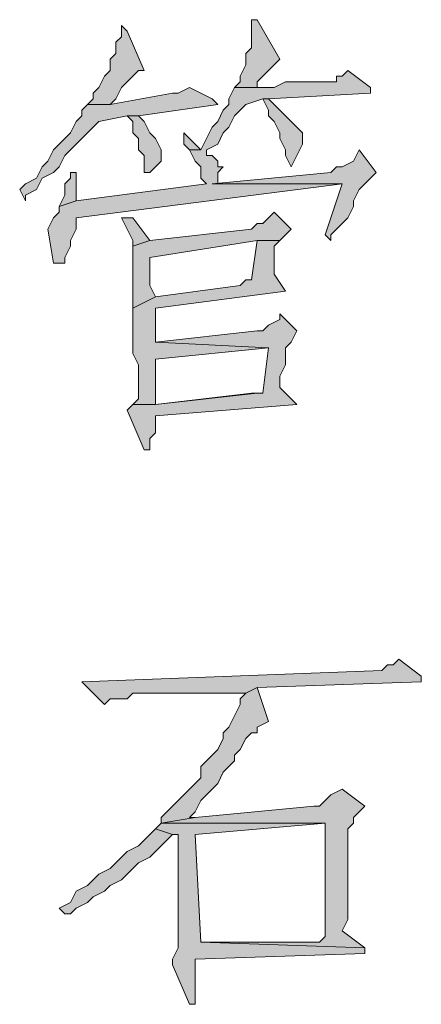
# Model space of a CAD drawing. Extents: x 566443 to 590371, y 3845226 to 3876576.
# Tile 15 of 221: x 586412.3 to 586415.31, y 3853869.24 to 3853876.6. Entities that reach past the tile are written whole.
import ezdxf

# ---------------------------------------------------------------- set-up
doc = ezdxf.new("R2010")
doc.units = 0
doc.layers.add('C00-00-00', color=7, linetype='CONTINUOUS')

msp = doc.modelspace()

# ---------------------------------------------------------------- hatches: boundary and pattern name
at = {"layer": 'C00-00-00'}
h = msp.add_hatch(color=256, dxfattribs=at)
h.dxf.hatch_style = 2
h.paths.add_polyline_path([(586413.0622, 3853876.5593), (586413.0622, 3853876.4746), (586413.0199, 3853876.4323), (586413.0199, 3853876.3476), (586412.9776, 3853876.3053), (586412.9776, 3853876.2206), (586412.9352, 3853876.1783), (586412.8929, 3853876.0936), (586412.8506, 3853876.0513), (586412.8506, 3853876.0089), (586412.8082, 3853875.9666), (586412.9776, 3853875.9666), (586413.0199, 3853876.0089), (586413.0622, 3853876.0936), (586413.1046, 3853876.1359), (586413.1469, 3853876.1783), (586413.1892, 3853876.2206), (586413.2316, 3853876.2206), (586413.1046, 3853876.5169)])
h = msp.add_hatch(color=256, dxfattribs=at)
h.dxf.hatch_style = 2
h.paths.add_polyline_path([(586414.0782, 3853876.6016), (586414.0359, 3853876.6016), (586414.0359, 3853876.5169), (586414.0359, 3853876.3899), (586413.9936, 3853876.3476), (586413.9936, 3853876.2629), (586413.9512, 3853876.1783), (586413.9512, 3853876.1359), (586413.9089, 3853876.0936), (586414.0782, 3853876.0936), (586414.0782, 3853876.1359), (586414.1206, 3853876.1783), (586414.1629, 3853876.2206), (586414.2052, 3853876.2629), (586414.2476, 3853876.3053)])
h = msp.add_hatch(color=256, dxfattribs=at)
h.dxf.hatch_style = 2
h.paths.add_polyline_path([(586414.7556, 3853876.2206), (586414.7132, 3853876.1783), (586414.6709, 3853876.1783), (586414.6709, 3853876.1359), (586414.2899, 3853876.1359), (586414.2052, 3853876.0936), (586413.9089, 3853876.0936), (586413.8666, 3853876.0089), (586413.8666, 3853875.9666), (586413.8242, 3853875.9243), (586413.7819, 3853875.8396), (586413.7396, 3853875.7973), (586413.6972, 3853875.7126), (586413.6549, 3853875.6279), (586413.5702, 3853875.6279), (586413.6126, 3853875.5433), (586413.6549, 3853875.5009), (586413.6549, 3853875.4163), (586413.6972, 3853875.3739), (586412.7236, 3853875.2469), (586412.5966, 3853875.2046), (586412.5966, 3853875.1623), (586412.5542, 3853875.1199), (586412.5119, 3853875.0353), (586412.5542, 3853874.7813), (586412.6389, 3853874.7813), (586412.6389, 3853874.8236), (586412.6812, 3853874.9083), (586412.6812, 3853874.9506), (586412.7236, 3853875.0353), (586412.7236, 3853875.1199), (586414.7132, 3853875.3739), (586413.7396, 3853875.3739), (586413.7819, 3853875.3739), (586413.7819, 3853875.4586), (586413.8242, 3853875.5009), (586413.7819, 3853875.5009), (586413.7819, 3853875.5433), (586413.7396, 3853875.5856), (586413.6972, 3853875.5856), (586413.6972, 3853875.6279), (586413.7819, 3853875.6703), (586413.8242, 3853875.7549), (586413.8666, 3853875.7973), (586413.9089, 3853875.8819), (586413.9512, 3853875.9243), (586413.9936, 3853875.9666), (586414.1206, 3853876.0089), (586414.1629, 3853876.0089), (586414.9249, 3853876.0513), (586414.9249, 3853876.0936)])
h = msp.add_hatch(color=256, dxfattribs=at)
h.dxf.hatch_style = 2
h.paths.add_polyline_path([(586413.5702, 3853876.0936), (586413.4856, 3853876.0513), (586413.4432, 3853876.0513), (586412.9776, 3853875.9666), (586412.8082, 3853875.9666), (586412.7659, 3853875.9243), (586412.7659, 3853875.8819), (586412.7236, 3853875.8396), (586412.6812, 3853875.7549), (586412.6389, 3853875.7126), (586412.5966, 3853875.6703), (586412.5542, 3853875.6279), (586412.5119, 3853875.5433), (586412.4696, 3853875.5009), (586412.4272, 3853875.4163), (586412.3426, 3853875.3739), (586412.3002, 3853875.3316), (586412.3426, 3853875.2469), (586412.3426, 3853875.2893), (586412.4272, 3853875.3316), (586412.4696, 3853875.4163), (586412.5542, 3853875.4586), (586412.5966, 3853875.5009), (586412.6389, 3853875.5856), (586412.6812, 3853875.6279), (586412.7236, 3853875.6703), (586412.7659, 3853875.7126), (586412.8082, 3853875.7549), (586412.8506, 3853875.7973), (586412.8929, 3853875.8396), (586413.1046, 3853875.8819), (586413.1892, 3853875.8819), (586413.7819, 3853875.9666), (586413.7396, 3853876.0089)])
h = msp.add_hatch(color=256, dxfattribs=at)
h.dxf.hatch_style = 2
h.paths.add_polyline_path([(586414.1629, 3853876.0089), (586414.1206, 3853876.0089), (586414.1629, 3853875.9243), (586414.1629, 3853875.8819), (586414.2052, 3853875.8396), (586414.2476, 3853875.7549), (586414.2476, 3853875.7126), (586414.2899, 3853875.6279), (586414.2899, 3853875.5856), (586414.3322, 3853875.5009), (586414.3746, 3853875.5856), (586414.4169, 3853875.6703), (586414.4169, 3853875.7549), (586414.3746, 3853875.7973), (586414.3322, 3853875.8396), (586414.2899, 3853875.8819), (586414.2052, 3853875.9666)])
h = msp.add_hatch(color=256, dxfattribs=at)
h.dxf.hatch_style = 2
h.paths.add_polyline_path([(586413.1892, 3853875.8819), (586413.1046, 3853875.8819), (586413.1469, 3853875.8396), (586413.1469, 3853875.7549), (586413.1892, 3853875.7126), (586413.1892, 3853875.6279), (586413.2316, 3853875.5856), (586413.2316, 3853875.4586), (586413.2739, 3853875.4586), (586413.3162, 3853875.5009), (586413.3586, 3853875.5433), (586413.3586, 3853875.6279), (586413.3162, 3853875.7126), (586413.2739, 3853875.7549), (586413.2316, 3853875.8396)])
h = msp.add_hatch(color=256, dxfattribs=at)
h.dxf.hatch_style = 2
h.paths.add_polyline_path([(586413.5279, 3853875.7549), (586413.5279, 3853875.6703), (586413.5702, 3853875.6279), (586413.6549, 3853875.6279), (586413.6126, 3853875.6703)])
h = msp.add_hatch(color=256, dxfattribs=at)
h.dxf.hatch_style = 2
h.paths.add_polyline_path([(586414.8402, 3853875.6279), (586414.7979, 3853875.5433), (586414.7132, 3853875.5009), (586414.6709, 3853875.5009), (586414.6286, 3853875.4586), (586413.7396, 3853875.3739), (586414.7132, 3853875.3739), (586414.5862, 3853874.9929), (586414.6286, 3853874.9506), (586414.6286, 3853874.9929), (586414.7132, 3853875.0776), (586414.7556, 3853875.1199), (586414.7979, 3853875.2046), (586414.7979, 3853875.2469), (586414.8402, 3853875.3316), (586414.8826, 3853875.3739), (586414.9249, 3853875.4163), (586414.9672, 3853875.4586)])
h = msp.add_hatch(color=256, dxfattribs=at)
h.dxf.hatch_style = 2
h.paths.add_polyline_path([(586412.7236, 3853875.4586), (586412.6812, 3853875.4586), (586412.6812, 3853875.4163), (586412.6389, 3853875.3739), (586412.6389, 3853875.2893), (586412.5966, 3853875.2046), (586412.7236, 3853875.2469)])
h = msp.add_hatch(color=256, dxfattribs=at)
h.dxf.hatch_style = 2
h.paths.add_polyline_path([(586414.2052, 3853875.1623), (586414.1206, 3853875.0776), (586414.0782, 3853875.0776), (586414.0359, 3853875.0353), (586413.2739, 3853874.9506), (586413.1469, 3853874.9083), (586413.1469, 3853874.4426), (586413.3162, 3853874.5273), (586413.2739, 3853874.6119), (586413.2739, 3853874.8236), (586414.0782, 3853874.9506), (586414.2476, 3853874.9506), (586414.3322, 3853875.0353)])
h = msp.add_hatch(color=256, dxfattribs=at)
h.dxf.hatch_style = 2
h.paths.add_polyline_path([(586413.1469, 3853875.1199), (586413.0622, 3853875.1199), (586413.1046, 3853875.0353), (586413.1469, 3853874.9506), (586413.1469, 3853874.9083), (586413.2739, 3853874.9506)])
h = msp.add_hatch(color=256, dxfattribs=at)
h.dxf.hatch_style = 2
h.paths.add_polyline_path([(586414.2476, 3853874.9506), (586414.0782, 3853874.9506), (586414.0359, 3853874.6543), (586413.9936, 3853874.6543), (586413.9512, 3853874.6119), (586413.3162, 3853874.5273), (586413.1469, 3853874.4426), (586413.1469, 3853874.1039), (586413.1892, 3853874.0193), (586413.1892, 3853873.7653), (586413.1469, 3853873.7229), (586413.3162, 3853873.7229), (586413.3162, 3853873.7653), (586413.3162, 3853874.0616), (586414.1629, 3853874.1463), (586413.3162, 3853874.1886), (586413.3162, 3853874.4426), (586414.2899, 3853874.5696), (586414.2052, 3853874.6966), (586414.2052, 3853874.9083)])
h = msp.add_hatch(color=256, dxfattribs=at)
h.dxf.hatch_style = 2
h.paths.add_polyline_path([(586414.2476, 3853874.4003), (586414.2476, 3853874.3579), (586414.1629, 3853874.3156), (586414.1206, 3853874.2733), (586414.0782, 3853874.2733), (586413.3162, 3853874.1886), (586414.1629, 3853874.1463), (586414.1206, 3853873.8076), (586414.0782, 3853873.8076), (586413.3162, 3853873.7229), (586413.1469, 3853873.7229), (586413.1046, 3853873.6806), (586413.2316, 3853873.3843), (586413.2739, 3853873.3843), (586413.2739, 3853873.4266), (586413.2739, 3853873.4689), (586413.3162, 3853873.5113), (586413.3162, 3853873.6383), (586414.3746, 3853873.7229), (586414.2476, 3853873.8499), (586414.2476, 3853873.9346), (586414.2899, 3853874.0193), (586414.2899, 3853874.0616), (586414.2899, 3853874.1463), (586414.3322, 3853874.1886), (586414.3746, 3853874.2733)])
h = msp.add_hatch(color=256, dxfattribs=at)
h.dxf.hatch_style = 2
h.paths.add_polyline_path([(586414.0359, 3853873.8076), (586413.3162, 3853873.7229), (586414.0782, 3853873.8076)])
h = msp.add_hatch(color=256, dxfattribs=at)
h.dxf.hatch_style = 2
h.paths.add_polyline_path([(586415.1366, 3853871.8179), (586415.0942, 3853871.7756), (586415.0519, 3853871.7756), (586415.0096, 3853871.7333), (586412.7659, 3853871.6486), (586412.9352, 3853871.4793), (586412.9776, 3853871.5216), (586413.1046, 3853871.5216), (586413.1469, 3853871.5639), (586413.9936, 3853871.5639), (586414.0782, 3853871.6063), (586415.3059, 3853871.6486), (586415.3059, 3853871.6909)])
h = msp.add_hatch(color=256, dxfattribs=at)
h.dxf.hatch_style = 2
h.paths.add_polyline_path([(586414.0782, 3853871.6063), (586413.9936, 3853871.5639), (586413.9512, 3853871.5216), (586413.9512, 3853871.4793), (586413.9089, 3853871.3946), (586413.8666, 3853871.3099), (586413.8242, 3853871.2676), (586413.8242, 3853871.2253), (586413.7819, 3853871.1406), (586413.7396, 3853871.0983), (586413.6972, 3853871.0559), (586413.6549, 3853871.0136), (586413.6549, 3853870.9289), (586413.6126, 3853870.8866), (586413.5702, 3853870.8443), (586413.4856, 3853870.7596), (586413.4432, 3853870.7173), (586413.4009, 3853870.6749), (586413.3586, 3853870.6326), (586413.3586, 3853870.5903), (586413.6126, 3853870.6326), (586413.5702, 3853870.6326), (586413.6126, 3853870.6749), (586413.6549, 3853870.7596), (586413.6972, 3853870.8019), (586413.7396, 3853870.8443), (586413.7819, 3853870.8866), (586413.8242, 3853870.9713), (586413.8666, 3853871.0136), (586413.9089, 3853871.0559), (586413.9089, 3853871.0983), (586413.9512, 3853871.1406), (586413.9936, 3853871.2253), (586414.0359, 3853871.2676), (586414.0782, 3853871.2676), (586414.0782, 3853871.3099), (586414.1629, 3853871.3523)])
h = msp.add_hatch(color=256, dxfattribs=at)
h.dxf.hatch_style = 2
h.paths.add_polyline_path([(586414.7132, 3853870.8443), (586414.6286, 3853870.8019), (586414.5862, 3853870.7596), (586414.5439, 3853870.7173), (586414.5016, 3853870.7173), (586413.6126, 3853870.6326), (586413.3586, 3853870.5903), (586414.5862, 3853870.5903), (586414.5862, 3853869.7436), (586414.5439, 3853869.7013), (586413.6549, 3853869.7013), (586414.8826, 3853869.6589), (586414.7132, 3853869.7859), (586414.7556, 3853869.8706), (586414.7556, 3853870.5056), (586414.7556, 3853870.5479), (586414.7979, 3853870.5903), (586414.7979, 3853870.6326), (586414.8826, 3853870.7173)])
h = msp.add_hatch(color=256, dxfattribs=at)
h.dxf.hatch_style = 2
h.paths.add_polyline_path([(586413.3586, 3853870.5903), (586413.3162, 3853870.5479), (586413.4432, 3853870.5056), (586413.4856, 3853870.5056), (586413.4856, 3853870.4633), (586413.4856, 3853869.6589), (586413.4432, 3853869.5743), (586413.4432, 3853869.5319), (586413.5702, 3853869.2356), (586413.6126, 3853869.2356), (586413.6126, 3853869.5743), (586414.8826, 3853869.6166), (586414.8826, 3853869.6589), (586413.6549, 3853869.7013), (586413.6126, 3853870.5056), (586414.5862, 3853870.5903)])
h = msp.add_hatch(color=256, dxfattribs=at)
h.dxf.hatch_style = 2
h.paths.add_polyline_path([(586413.3162, 3853870.5479), (586413.2739, 3853870.5056), (586413.2316, 3853870.4633), (586413.1892, 3853870.4209), (586413.1046, 3853870.3786), (586413.0622, 3853870.3363), (586413.0199, 3853870.2939), (586412.9776, 3853870.2516), (586412.8929, 3853870.2093), (586412.8506, 3853870.1669), (586412.8082, 3853870.1246), (586412.7236, 3853870.0823), (586412.6812, 3853869.9976), (586412.5966, 3853869.9553), (586412.6389, 3853869.9129), (586412.6812, 3853869.9129), (586412.7236, 3853869.9553), (586412.8082, 3853869.9976), (586412.8506, 3853870.0399), (586412.9352, 3853870.0823), (586412.9776, 3853870.1246), (586413.0622, 3853870.1669), (586413.1046, 3853870.2093), (586413.1469, 3853870.2516), (586413.1892, 3853870.2939), (586413.2739, 3853870.3363), (586413.3162, 3853870.3786), (586413.3586, 3853870.4209), (586413.4009, 3853870.4633), (586413.4432, 3853870.5056)])

# ---------------------------------------------------------------- linework, layer by layer
at = {"layer": 'C00-00-00', "lineweight": 0}
for points in [[(586413.0622, 3853876.5593), (586413.0622, 3853876.4746), (586413.0199, 3853876.4323), (586413.0199, 3853876.3476), (586412.9776, 3853876.3053), (586412.9776, 3853876.2206), (586412.9352, 3853876.1783), (586412.8929, 3853876.0936), (586412.8506, 3853876.0513), (586412.8506, 3853876.0089), (586412.8082, 3853875.9666), (586412.9776, 3853875.9666), (586413.0199, 3853876.0089), (586413.0622, 3853876.0936), (586413.1046, 3853876.1359), (586413.1469, 3853876.1783), (586413.1892, 3853876.2206), (586413.2316, 3853876.2206), (586413.1046, 3853876.5169)], [(586414.0782, 3853876.6016), (586414.0359, 3853876.6016), (586414.0359, 3853876.5169), (586414.0359, 3853876.3899), (586413.9936, 3853876.3476), (586413.9936, 3853876.2629), (586413.9512, 3853876.1783), (586413.9512, 3853876.1359), (586413.9089, 3853876.0936), (586414.0782, 3853876.0936), (586414.0782, 3853876.1359), (586414.1206, 3853876.1783), (586414.1629, 3853876.2206), (586414.2052, 3853876.2629), (586414.2476, 3853876.3053)], [(586414.7556, 3853876.2206), (586414.7132, 3853876.1783), (586414.6709, 3853876.1783), (586414.6709, 3853876.1359), (586414.2899, 3853876.1359), (586414.2052, 3853876.0936), (586413.9089, 3853876.0936), (586413.8666, 3853876.0089), (586413.8666, 3853875.9666), (586413.8242, 3853875.9243), (586413.7819, 3853875.8396), (586413.7396, 3853875.7973), (586413.6972, 3853875.7126), (586413.6549, 3853875.6279), (586413.5702, 3853875.6279), (586413.6126, 3853875.5433), (586413.6549, 3853875.5009), (586413.6549, 3853875.4163), (586413.6972, 3853875.3739), (586412.7236, 3853875.2469), (586412.5966, 3853875.2046), (586412.5966, 3853875.1623), (586412.5542, 3853875.1199), (586412.5119, 3853875.0353), (586412.5542, 3853874.7813), (586412.6389, 3853874.7813), (586412.6389, 3853874.8236), (586412.6812, 3853874.9083), (586412.6812, 3853874.9506), (586412.7236, 3853875.0353), (586412.7236, 3853875.1199), (586414.7132, 3853875.3739), (586413.7396, 3853875.3739), (586413.7819, 3853875.3739), (586413.7819, 3853875.4586), (586413.8242, 3853875.5009), (586413.7819, 3853875.5009), (586413.7819, 3853875.5433), (586413.7396, 3853875.5856), (586413.6972, 3853875.5856), (586413.6972, 3853875.6279), (586413.7819, 3853875.6703), (586413.8242, 3853875.7549), (586413.8666, 3853875.7973), (586413.9089, 3853875.8819), (586413.9512, 3853875.9243), (586413.9936, 3853875.9666), (586414.1206, 3853876.0089), (586414.1629, 3853876.0089), (586414.9249, 3853876.0513), (586414.9249, 3853876.0936)], [(586413.5702, 3853876.0936), (586413.4856, 3853876.0513), (586413.4432, 3853876.0513), (586412.9776, 3853875.9666), (586412.8082, 3853875.9666), (586412.7659, 3853875.9243), (586412.7659, 3853875.8819), (586412.7236, 3853875.8396), (586412.6812, 3853875.7549), (586412.6389, 3853875.7126), (586412.5966, 3853875.6703), (586412.5542, 3853875.6279), (586412.5119, 3853875.5433), (586412.4696, 3853875.5009), (586412.4272, 3853875.4163), (586412.3426, 3853875.3739), (586412.3002, 3853875.3316), (586412.3426, 3853875.2469), (586412.3426, 3853875.2893), (586412.4272, 3853875.3316), (586412.4696, 3853875.4163), (586412.5542, 3853875.4586), (586412.5966, 3853875.5009), (586412.6389, 3853875.5856), (586412.6812, 3853875.6279), (586412.7236, 3853875.6703), (586412.7659, 3853875.7126), (586412.8082, 3853875.7549), (586412.8506, 3853875.7973), (586412.8929, 3853875.8396), (586413.1046, 3853875.8819), (586413.1892, 3853875.8819), (586413.7819, 3853875.9666), (586413.7396, 3853876.0089)], [(586414.1629, 3853876.0089), (586414.1206, 3853876.0089), (586414.1629, 3853875.9243), (586414.1629, 3853875.8819), (586414.2052, 3853875.8396), (586414.2476, 3853875.7549), (586414.2476, 3853875.7126), (586414.2899, 3853875.6279), (586414.2899, 3853875.5856), (586414.3322, 3853875.5009), (586414.3746, 3853875.5856), (586414.4169, 3853875.6703), (586414.4169, 3853875.7549), (586414.3746, 3853875.7973), (586414.3322, 3853875.8396), (586414.2899, 3853875.8819), (586414.2052, 3853875.9666)], [(586413.1892, 3853875.8819), (586413.1046, 3853875.8819), (586413.1469, 3853875.8396), (586413.1469, 3853875.7549), (586413.1892, 3853875.7126), (586413.1892, 3853875.6279), (586413.2316, 3853875.5856), (586413.2316, 3853875.4586), (586413.2739, 3853875.4586), (586413.3162, 3853875.5009), (586413.3586, 3853875.5433), (586413.3586, 3853875.6279), (586413.3162, 3853875.7126), (586413.2739, 3853875.7549), (586413.2316, 3853875.8396)], [(586413.5279, 3853875.7549), (586413.5279, 3853875.6703), (586413.5702, 3853875.6279), (586413.6549, 3853875.6279), (586413.6126, 3853875.6703)], [(586414.8402, 3853875.6279), (586414.7979, 3853875.5433), (586414.7132, 3853875.5009), (586414.6709, 3853875.5009), (586414.6286, 3853875.4586), (586413.7396, 3853875.3739), (586414.7132, 3853875.3739), (586414.5862, 3853874.9929), (586414.6286, 3853874.9506), (586414.6286, 3853874.9929), (586414.7132, 3853875.0776), (586414.7556, 3853875.1199), (586414.7979, 3853875.2046), (586414.7979, 3853875.2469), (586414.8402, 3853875.3316), (586414.8826, 3853875.3739), (586414.9249, 3853875.4163), (586414.9672, 3853875.4586)], [(586412.7236, 3853875.4586), (586412.6812, 3853875.4586), (586412.6812, 3853875.4163), (586412.6389, 3853875.3739), (586412.6389, 3853875.2893), (586412.5966, 3853875.2046), (586412.7236, 3853875.2469)], [(586414.2052, 3853875.1623), (586414.1206, 3853875.0776), (586414.0782, 3853875.0776), (586414.0359, 3853875.0353), (586413.2739, 3853874.9506), (586413.1469, 3853874.9083), (586413.1469, 3853874.4426), (586413.3162, 3853874.5273), (586413.2739, 3853874.6119), (586413.2739, 3853874.8236), (586414.0782, 3853874.9506), (586414.2476, 3853874.9506), (586414.3322, 3853875.0353)], [(586413.1469, 3853875.1199), (586413.0622, 3853875.1199), (586413.1046, 3853875.0353), (586413.1469, 3853874.9506), (586413.1469, 3853874.9083), (586413.2739, 3853874.9506)], [(586414.2476, 3853874.9506), (586414.0782, 3853874.9506), (586414.0359, 3853874.6543), (586413.9936, 3853874.6543), (586413.9512, 3853874.6119), (586413.3162, 3853874.5273), (586413.1469, 3853874.4426), (586413.1469, 3853874.1039), (586413.1892, 3853874.0193), (586413.1892, 3853873.7653), (586413.1469, 3853873.7229), (586413.3162, 3853873.7229), (586413.3162, 3853873.7653), (586413.3162, 3853874.0616), (586414.1629, 3853874.1463), (586413.3162, 3853874.1886), (586413.3162, 3853874.4426), (586414.2899, 3853874.5696), (586414.2052, 3853874.6966), (586414.2052, 3853874.9083)], [(586414.2476, 3853874.4003), (586414.2476, 3853874.3579), (586414.1629, 3853874.3156), (586414.1206, 3853874.2733), (586414.0782, 3853874.2733), (586413.3162, 3853874.1886), (586414.1629, 3853874.1463), (586414.1206, 3853873.8076), (586414.0782, 3853873.8076), (586413.3162, 3853873.7229), (586413.1469, 3853873.7229), (586413.1046, 3853873.6806), (586413.2316, 3853873.3843), (586413.2739, 3853873.3843), (586413.2739, 3853873.4266), (586413.2739, 3853873.4689), (586413.3162, 3853873.5113), (586413.3162, 3853873.6383), (586414.3746, 3853873.7229), (586414.2476, 3853873.8499), (586414.2476, 3853873.9346), (586414.2899, 3853874.0193), (586414.2899, 3853874.0616), (586414.2899, 3853874.1463), (586414.3322, 3853874.1886), (586414.3746, 3853874.2733)], [(586414.0359, 3853873.8076), (586413.3162, 3853873.7229), (586414.0782, 3853873.8076)], [(586415.1366, 3853871.8179), (586415.0942, 3853871.7756), (586415.0519, 3853871.7756), (586415.0096, 3853871.7333), (586412.7659, 3853871.6486), (586412.9352, 3853871.4793), (586412.9776, 3853871.5216), (586413.1046, 3853871.5216), (586413.1469, 3853871.5639), (586413.9936, 3853871.5639), (586414.0782, 3853871.6063), (586415.3059, 3853871.6486), (586415.3059, 3853871.6909)], [(586414.0782, 3853871.6063), (586413.9936, 3853871.5639), (586413.9512, 3853871.5216), (586413.9512, 3853871.4793), (586413.9089, 3853871.3946), (586413.8666, 3853871.3099), (586413.8242, 3853871.2676), (586413.8242, 3853871.2253), (586413.7819, 3853871.1406), (586413.7396, 3853871.0983), (586413.6972, 3853871.0559), (586413.6549, 3853871.0136), (586413.6549, 3853870.9289), (586413.6126, 3853870.8866), (586413.5702, 3853870.8443), (586413.4856, 3853870.7596), (586413.4432, 3853870.7173), (586413.4009, 3853870.6749), (586413.3586, 3853870.6326), (586413.3586, 3853870.5903), (586413.6126, 3853870.6326), (586413.5702, 3853870.6326), (586413.6126, 3853870.6749), (586413.6549, 3853870.7596), (586413.6972, 3853870.8019), (586413.7396, 3853870.8443), (586413.7819, 3853870.8866), (586413.8242, 3853870.9713), (586413.8666, 3853871.0136), (586413.9089, 3853871.0559), (586413.9089, 3853871.0983), (586413.9512, 3853871.1406), (586413.9936, 3853871.2253), (586414.0359, 3853871.2676), (586414.0782, 3853871.2676), (586414.0782, 3853871.3099), (586414.1629, 3853871.3523)], [(586414.7132, 3853870.8443), (586414.6286, 3853870.8019), (586414.5862, 3853870.7596), (586414.5439, 3853870.7173), (586414.5016, 3853870.7173), (586413.6126, 3853870.6326), (586413.3586, 3853870.5903), (586414.5862, 3853870.5903), (586414.5862, 3853869.7436), (586414.5439, 3853869.7013), (586413.6549, 3853869.7013), (586414.8826, 3853869.6589), (586414.7132, 3853869.7859), (586414.7556, 3853869.8706), (586414.7556, 3853870.5056), (586414.7556, 3853870.5479), (586414.7979, 3853870.5903), (586414.7979, 3853870.6326), (586414.8826, 3853870.7173)], [(586413.3586, 3853870.5903), (586413.3162, 3853870.5479), (586413.4432, 3853870.5056), (586413.4856, 3853870.5056), (586413.4856, 3853870.4633), (586413.4856, 3853869.6589), (586413.4432, 3853869.5743), (586413.4432, 3853869.5319), (586413.5702, 3853869.2356), (586413.6126, 3853869.2356), (586413.6126, 3853869.5743), (586414.8826, 3853869.6166), (586414.8826, 3853869.6589), (586413.6549, 3853869.7013), (586413.6126, 3853870.5056), (586414.5862, 3853870.5903)], [(586413.3162, 3853870.5479), (586413.2739, 3853870.5056), (586413.2316, 3853870.4633), (586413.1892, 3853870.4209), (586413.1046, 3853870.3786), (586413.0622, 3853870.3363), (586413.0199, 3853870.2939), (586412.9776, 3853870.2516), (586412.8929, 3853870.2093), (586412.8506, 3853870.1669), (586412.8082, 3853870.1246), (586412.7236, 3853870.0823), (586412.6812, 3853869.9976), (586412.5966, 3853869.9553), (586412.6389, 3853869.9129), (586412.6812, 3853869.9129), (586412.7236, 3853869.9553), (586412.8082, 3853869.9976), (586412.8506, 3853870.0399), (586412.9352, 3853870.0823), (586412.9776, 3853870.1246), (586413.0622, 3853870.1669), (586413.1046, 3853870.2093), (586413.1469, 3853870.2516), (586413.1892, 3853870.2939), (586413.2739, 3853870.3363), (586413.3162, 3853870.3786), (586413.3586, 3853870.4209), (586413.4009, 3853870.4633), (586413.4432, 3853870.5056)]]:
    msp.add_lwpolyline(points, close=True, dxfattribs=at)

doc.saveas('drawing.dxf')
